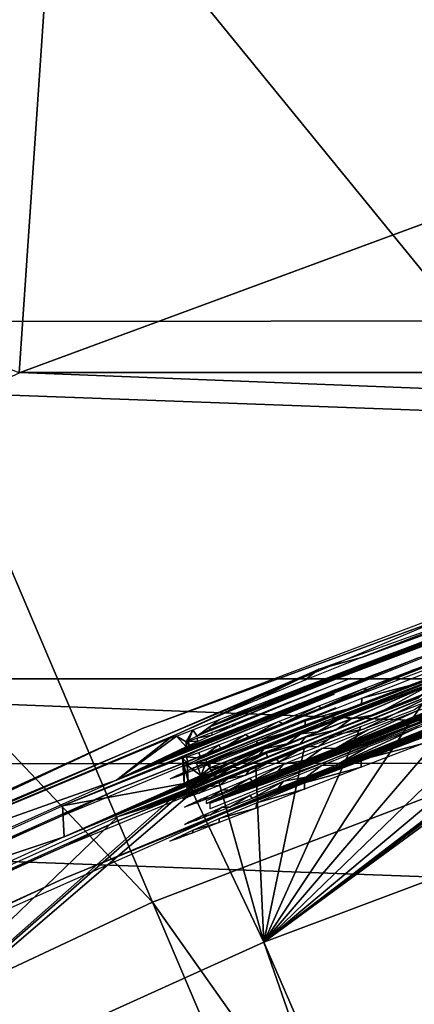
# Model space of a CAD drawing. Header units: millimetres. Extents: x -30.2 to 30.2, y -30.2 to 30.2.
# Tile 86 of 191: x -9.4 to -8.4, y 21.1 to 23.7. Entities that reach past the tile are written whole.
import ezdxf

# ---------------------------------------------------------------- set-up
doc = ezdxf.new("R2010")
doc.units = ezdxf.units.MM
doc.header["$LTSCALE"] = 81.481481
for name, color, linetype in [('1', 7, 'CONTINUOUS'), ('103', 7, 'CONTINUOUS'), ('196', 7, 'CONTINUOUS'), ('197', 7, 'CONTINUOUS'), ('198', 7, 'CONTINUOUS'), ('199', 7, 'CONTINUOUS'), ('2', 7, 'CONTINUOUS'), ('20', 7, 'CONTINUOUS'), ('200', 7, 'CONTINUOUS'), ('201', 7, 'CONTINUOUS'), ('202', 7, 'CONTINUOUS'), ('203', 7, 'CONTINUOUS'), ('27', 7, 'CONTINUOUS'), ('79', 7, 'CONTINUOUS'), ('99', 7, 'CONTINUOUS')]:
    doc.layers.add(name, color=color, linetype=linetype)

msp = doc.modelspace()

# ---------------------------------------------------------------- linework, layer by layer
at = {"layer": '1', "color": 251, "linetype": 'Continuous', "true_color": 0x4c4c4c}
for points in [[(14.524, 22.9109, 4.4), (-12.8019, 23.9135, 4.4), (12.7446, 23.9442, 4.4), (14.524, 22.9109, 4.4)], [(-14.5787, 22.8761, 4.4), (-12.8019, 23.9135, 4.4), (14.524, 22.9109, 4.4), (-14.5787, 22.8761, 4.4)], [(16.218, 21.7441, 4.4), (-14.5787, 22.8761, 4.4), (14.524, 22.9109, 4.4), (16.218, 21.7441, 4.4)], [(-16.271, 21.7042, 4.4), (-14.5787, 22.8761, 4.4), (16.218, 21.7441, 4.4), (-16.271, 21.7042, 4.4)], [(17.8188, 20.4535, 4.4), (-16.271, 21.7042, 4.4), (16.218, 21.7441, 4.4), (17.8188, 20.4535, 4.4)], [(-17.8692, 20.4093, 4.4), (-16.271, 21.7042, 4.4), (17.8188, 20.4535, 4.4), (-17.8692, 20.4093, 4.4)]]:
    msp.add_3dface(points, dxfattribs=at)
at = {"layer": '103', "color": 251, "linetype": 'Continuous', "true_color": 0x4c4c4c}
for points in [[(-8.7767, 21.2401, -212.7), (-7.3595, 21.7718, -212.7), (-5.3212, 13.2656, -221.4064), (-8.7767, 21.2401, -212.7)], [(-10.1559, 20.6163, -212.7), (-8.7767, 21.2401, -212.7), (-5.911, 13.0135, -221.4064), (-10.1559, 20.6163, -212.7)], [(-5.911, 13.0135, -221.4064), (-8.7767, 21.2401, -212.7), (-5.3212, 13.2656, -221.4064), (-5.911, 13.0135, -221.4064)]]:
    msp.add_3dface(points, dxfattribs=at)
at = {"layer": '196', "color": 251, "linetype": 'Continuous', "true_color": 0x4c4c4c}
for points in [[(-8.3538, 21.9291, -145.7391), (-8.5176, 21.867, -145.6346), (-8.5174, 21.8861, -143.6062), (-8.3538, 21.9291, -145.7391)], [(-8.3535, 21.9501, -143.5029), (-8.3538, 21.9291, -145.7391), (-8.5174, 21.8861, -143.6062), (-8.3535, 21.9501, -143.5029)], [(-8.5174, 21.8861, -143.6062), (-8.5176, 21.867, -145.6346), (-8.6671, 21.826, -143.74), (-8.5174, 21.8861, -143.6062)], [(-8.5176, 21.867, -145.6346), (-8.6673, 21.8093, -145.4997), (-8.6671, 21.826, -143.74), (-8.5176, 21.867, -145.6346)], [(-8.6671, 21.826, -143.74), (-8.6673, 21.8093, -145.4997), (-8.7947, 21.7734, -143.8935), (-8.6671, 21.826, -143.74)], [(-8.6673, 21.8093, -145.4997), (-8.795, 21.7596, -145.3452), (-8.7947, 21.7734, -143.8935), (-8.6673, 21.8093, -145.4997)], [(-8.7947, 21.7734, -143.8935), (-8.795, 21.7596, -145.3452), (-8.8927, 21.732, -144.0563), (-8.7947, 21.7734, -143.8935)], [(-8.795, 21.7596, -145.3452), (-8.893, 21.7213, -145.1818), (-8.8927, 21.732, -144.0563), (-8.795, 21.7596, -145.3452)], [(-8.893, 21.7213, -145.1818), (-8.9629, 21.6942, -145.0073), (-8.9627, 21.7016, -144.2302), (-8.893, 21.7213, -145.1818)], [(-8.8927, 21.732, -144.0563), (-8.893, 21.7213, -145.1818), (-8.9627, 21.7016, -144.2302), (-8.8927, 21.732, -144.0563)], [(-8.9629, 21.6942, -145.0073), (-9.0066, 21.6779, -144.8196), (-9.0065, 21.6817, -144.4177), (-8.9629, 21.6942, -145.0073)], [(-8.9627, 21.7016, -144.2302), (-8.9629, 21.6942, -145.0073), (-9.0065, 21.6817, -144.4177), (-8.9627, 21.7016, -144.2302)], [(-9.0066, 21.6779, -144.8196), (-9.024, 21.6725, -144.6187), (-9.0065, 21.6817, -144.4177), (-9.0066, 21.6779, -144.8196)]]:
    msp.add_3dface(points, dxfattribs=at)
at = {"layer": '197', "color": 251, "linetype": 'Continuous', "true_color": 0x4c4c4c}
for points in [[(-8.9281, 21.6076, -155.7038), (-7.8388, 22.0342, -154.8393), (-7.7395, 22.0612, -155.7079), (-8.9281, 21.6076, -155.7038)], [(-7.9379, 21.9989, -154.8081), (-7.8388, 22.0342, -154.8393), (-8.9281, 21.6076, -155.7038), (-7.9379, 21.9989, -154.8081)], [(-8.0262, 21.9673, -154.7595), (-7.9379, 21.9989, -154.8081), (-8.9281, 21.6076, -155.7038), (-8.0262, 21.9673, -154.7595)], [(-8.1052, 21.9389, -154.6911), (-8.0262, 21.9673, -154.7595), (-8.9281, 21.6076, -155.7038), (-8.1052, 21.9389, -154.6911)], [(-8.1701, 21.9156, -154.6096), (-8.1052, 21.9389, -154.6911), (-8.9281, 21.6076, -155.7038), (-8.1701, 21.9156, -154.6096)], [(-8.2159, 21.8993, -154.5215), (-8.1701, 21.9156, -154.6096), (-8.9281, 21.6076, -155.7038), (-8.2159, 21.8993, -154.5215)], [(-8.2443, 21.8895, -154.4243), (-8.2159, 21.8993, -154.5215), (-8.9281, 21.6076, -155.7038), (-8.2443, 21.8895, -154.4243)], [(-8.2556, 21.8863, -154.3179), (-8.2443, 21.8895, -154.4243), (-8.9281, 21.6076, -155.7038), (-8.2556, 21.8863, -154.3179)], [(-8.5846, 21.7535, -154.9429), (-8.2556, 21.8863, -154.3179), (-8.9281, 21.6076, -155.7038), (-8.5846, 21.7535, -154.9429)], [(-8.3698, 21.8534, -153.1835), (-8.2556, 21.8863, -154.3179), (-8.5846, 21.7535, -154.9429), (-8.3698, 21.8534, -153.1835)], [(-8.5013, 21.8019, -153.2627), (-8.3698, 21.8534, -153.1835), (-8.5846, 21.7535, -154.9429), (-8.5013, 21.8019, -153.2627)], [(-8.6232, 21.753, -153.3603), (-8.5013, 21.8019, -153.2627), (-8.5846, 21.7535, -154.9429), (-8.6232, 21.753, -153.3603)], [(-8.7566, 21.6848, -154.9423), (-8.5846, 21.7535, -154.9429), (-8.9281, 21.6076, -155.7038), (-8.7566, 21.6848, -154.9423)], [(-8.7247, 21.7115, -153.4676), (-8.6232, 21.753, -153.3603), (-8.6649, 21.7221, -154.8887), (-8.7247, 21.7115, -153.4676)], [(-8.6649, 21.7221, -154.8887), (-8.6232, 21.753, -153.3603), (-8.5846, 21.7535, -154.9429), (-8.6649, 21.7221, -154.8887)], [(-8.7394, 21.6929, -154.821), (-8.7247, 21.7115, -153.4676), (-8.6649, 21.7221, -154.8887), (-8.7394, 21.6929, -154.821)], [(-8.8135, 21.6744, -153.5929), (-8.7247, 21.7115, -153.4676), (-8.8074, 21.6661, -154.7419), (-8.8135, 21.6744, -153.5929)], [(-8.8074, 21.6661, -154.7419), (-8.7247, 21.7115, -153.4676), (-8.7394, 21.6929, -154.821), (-8.8074, 21.6661, -154.7419)], [(-8.928, 21.6148, -154.9417), (-8.7566, 21.6848, -154.9423), (-8.9281, 21.6076, -155.7038), (-8.928, 21.6148, -154.9417)], [(-8.8882, 21.6426, -153.7337), (-8.8135, 21.6744, -153.5929), (-8.866, 21.6431, -154.6511), (-8.8882, 21.6426, -153.7337)], [(-8.866, 21.6431, -154.6511), (-8.8135, 21.6744, -153.5929), (-8.8074, 21.6661, -154.7419), (-8.866, 21.6431, -154.6511)], [(-8.9421, 21.619, -153.8807), (-8.8882, 21.6426, -153.7337), (-8.9167, 21.6232, -154.5465), (-8.9421, 21.619, -153.8807)], [(-8.9167, 21.6232, -154.5465), (-8.8882, 21.6426, -153.7337), (-8.866, 21.6431, -154.6511), (-8.9167, 21.6232, -154.5465)], [(-8.975, 21.6038, -154.0402), (-8.9421, 21.619, -153.8807), (-8.9544, 21.6086, -154.4374), (-8.975, 21.6038, -154.0402)], [(-8.9544, 21.6086, -154.4374), (-8.9421, 21.619, -153.8807), (-8.9167, 21.6232, -154.5465), (-8.9544, 21.6086, -154.4374)], [(-8.986, 21.5977, -154.2085), (-8.975, 21.6038, -154.0402), (-8.9783, 21.5998, -154.3235), (-8.986, 21.5977, -154.2085)], [(-8.9783, 21.5998, -154.3235), (-8.975, 21.6038, -154.0402), (-8.9544, 21.6086, -154.4374), (-8.9783, 21.5998, -154.3235)]]:
    msp.add_3dface(points, dxfattribs=at)
at = {"layer": '198', "color": 251, "linetype": 'Continuous', "true_color": 0x4c4c4c}
for points in [[(-9.1652, 21.5605, -150.1731), (-8.3002, 21.908, -150.1762), (-8.5892, 21.7892, -150.9422), (-9.1652, 21.5605, -150.1731)], [(-8.5892, 21.7892, -150.9422), (-8.3002, 21.908, -150.1762), (-8.5124, 21.8036, -152.6192), (-8.5892, 21.7892, -150.9422)], [(-8.5124, 21.8036, -152.6192), (-8.3002, 21.908, -150.1762), (-8.3779, 21.8549, -152.6991), (-8.5124, 21.8036, -152.6192)], [(-8.6316, 21.7576, -152.5232), (-8.5892, 21.7892, -150.9422), (-8.5124, 21.8036, -152.6192), (-8.6316, 21.7576, -152.5232)], [(-9.3075, 21.4922, -150.9395), (-9.1652, 21.5605, -150.1731), (-8.5892, 21.7892, -150.9422), (-9.3075, 21.4922, -150.9395)], [(-8.6687, 21.7572, -150.9945), (-8.5892, 21.7892, -150.9422), (-8.6316, 21.7576, -152.5232), (-8.6687, 21.7572, -150.9945)], [(-8.744, 21.7264, -151.0581), (-8.6687, 21.7572, -150.9945), (-8.737, 21.7165, -152.4101), (-8.744, 21.7264, -151.0581)], [(-8.737, 21.7165, -152.4101), (-8.6687, 21.7572, -150.9945), (-8.6316, 21.7576, -152.5232), (-8.737, 21.7165, -152.4101)], [(-8.814, 21.6974, -151.1414), (-8.744, 21.7264, -151.0581), (-8.8241, 21.6824, -152.286), (-8.814, 21.6974, -151.1414)], [(-8.8241, 21.6824, -152.286), (-8.744, 21.7264, -151.0581), (-8.737, 21.7165, -152.4101), (-8.8241, 21.6824, -152.286)], [(-8.8726, 21.6726, -151.2307), (-8.814, 21.6974, -151.1414), (-8.8241, 21.6824, -152.286), (-8.8726, 21.6726, -151.2307)], [(-8.9206, 21.6519, -151.3315), (-8.8726, 21.6726, -151.2307), (-8.894, 21.6552, -152.1498), (-8.9206, 21.6519, -151.3315)], [(-8.894, 21.6552, -152.1498), (-8.8726, 21.6726, -151.2307), (-8.8241, 21.6824, -152.286), (-8.894, 21.6552, -152.1498)], [(-8.9584, 21.6353, -151.4403), (-8.9206, 21.6519, -151.3315), (-8.9474, 21.6346, -151.9978), (-8.9584, 21.6353, -151.4403)], [(-8.9474, 21.6346, -151.9978), (-8.9206, 21.6519, -151.3315), (-8.894, 21.6552, -152.1498), (-8.9474, 21.6346, -151.9978)], [(-8.9907, 21.6197, -151.6737), (-8.9826, 21.6242, -151.5545), (-8.9797, 21.6227, -151.8392), (-8.9907, 21.6197, -151.6737)], [(-8.9826, 21.6242, -151.5545), (-8.9584, 21.6353, -151.4403), (-8.9797, 21.6227, -151.8392), (-8.9826, 21.6242, -151.5545)], [(-8.9797, 21.6227, -151.8392), (-8.9584, 21.6353, -151.4403), (-8.9474, 21.6346, -151.9978), (-8.9797, 21.6227, -151.8392)], [(-10.0156, 21.1789, -150.1697), (-9.1652, 21.5605, -150.1731), (-9.3075, 21.4922, -150.9395), (-10.0156, 21.1789, -150.1697)], [(-10.0157, 21.1715, -150.9367), (-10.0156, 21.1789, -150.1697), (-9.3075, 21.4922, -150.9395), (-10.0157, 21.1715, -150.9367)]]:
    msp.add_3dface(points, dxfattribs=at)
at = {"layer": '199', "color": 251, "linetype": 'Continuous', "true_color": 0x4c4c4c}
for points in [[(-7.8391, 21.9894, -159.6614), (-7.7286, 22.0283, -159.6756), (-8.8745, 21.5842, -160.5163), (-7.8391, 21.9894, -159.6614)], [(-8.8745, 21.5842, -160.5163), (-7.7286, 22.0283, -159.6756), (-7.7123, 22.0262, -160.5203), (-8.8745, 21.5842, -160.5163)], [(-7.9383, 21.954, -159.6301), (-7.8391, 21.9894, -159.6614), (-8.8745, 21.5842, -160.5163), (-7.9383, 21.954, -159.6301)], [(-8.0265, 21.9224, -159.5815), (-7.9383, 21.954, -159.6301), (-8.8745, 21.5842, -160.5163), (-8.0265, 21.9224, -159.5815)], [(-8.1056, 21.8939, -159.5131), (-8.0265, 21.9224, -159.5815), (-8.8745, 21.5842, -160.5163), (-8.1056, 21.8939, -159.5131)], [(-8.1705, 21.8705, -159.4316), (-8.1056, 21.8939, -159.5131), (-8.8745, 21.5842, -160.5163), (-8.1705, 21.8705, -159.4316)], [(-8.2162, 21.8542, -159.3435), (-8.1705, 21.8705, -159.4316), (-8.8745, 21.5842, -160.5163), (-8.2162, 21.8542, -159.3435)], [(-8.2446, 21.8444, -159.2463), (-8.2162, 21.8542, -159.3435), (-8.8745, 21.5842, -160.5163), (-8.2446, 21.8444, -159.2463)], [(-8.256, 21.8411, -159.1399), (-8.2446, 21.8444, -159.2463), (-8.8745, 21.5842, -160.5163), (-8.256, 21.8411, -159.1399)], [(-8.5849, 21.7082, -159.7553), (-8.256, 21.8411, -159.1399), (-8.8745, 21.5842, -160.5163), (-8.5849, 21.7082, -159.7553)], [(-8.3696, 21.8086, -157.9956), (-8.256, 21.8411, -159.1399), (-8.5849, 21.7082, -159.7553), (-8.3696, 21.8086, -157.9956)], [(-8.5015, 21.7567, -158.075), (-8.3696, 21.8086, -157.9956), (-8.5849, 21.7082, -159.7553), (-8.5015, 21.7567, -158.075)], [(-8.6235, 21.7077, -158.1727), (-8.5015, 21.7567, -158.075), (-8.5849, 21.7082, -159.7553), (-8.6235, 21.7077, -158.1727)], [(-9.3033, 21.4102, -159.7526), (-8.5849, 21.7082, -159.7553), (-8.8745, 21.5842, -160.5163), (-9.3033, 21.4102, -159.7526)], [(-8.7242, 21.6665, -158.2788), (-8.6235, 21.7077, -158.1727), (-8.6642, 21.6772, -159.6998), (-8.7242, 21.6665, -158.2788)], [(-8.6642, 21.6772, -159.6998), (-8.6235, 21.7077, -158.1727), (-8.5849, 21.7082, -159.7553), (-8.6642, 21.6772, -159.6998)], [(-8.8124, 21.6296, -158.4026), (-8.7242, 21.6665, -158.2788), (-8.8074, 21.6207, -159.5543), (-8.8124, 21.6296, -158.4026)], [(-8.8074, 21.6207, -159.5543), (-8.7242, 21.6665, -158.2788), (-8.7386, 21.6479, -159.6321), (-8.8074, 21.6207, -159.5543)], [(-8.7386, 21.6479, -159.6321), (-8.7242, 21.6665, -158.2788), (-8.6642, 21.6772, -159.6998), (-8.7386, 21.6479, -159.6321)], [(-8.8867, 21.5979, -158.5419), (-8.8124, 21.6296, -158.4026), (-8.8663, 21.5975, -159.4634), (-8.8867, 21.5979, -158.5419)], [(-8.8663, 21.5975, -159.4634), (-8.8124, 21.6296, -158.4026), (-8.8074, 21.6207, -159.5543), (-8.8663, 21.5975, -159.4634)], [(-8.9418, 21.5737, -158.6916), (-8.8867, 21.5979, -158.5419), (-8.917, 21.5776, -159.3588), (-8.9418, 21.5737, -158.6916)], [(-8.917, 21.5776, -159.3588), (-8.8867, 21.5979, -158.5419), (-8.8663, 21.5975, -159.4634), (-8.917, 21.5776, -159.3588)], [(-10.0115, 21.081, -160.5118), (-9.3033, 21.4102, -159.7526), (-8.8745, 21.5842, -160.5163), (-10.0115, 21.081, -160.5118)], [(-8.9785, 21.5542, -159.1352), (-8.9752, 21.5583, -158.8518), (-8.9548, 21.563, -159.2497), (-8.9785, 21.5542, -159.1352)], [(-8.9752, 21.5583, -158.8518), (-8.9418, 21.5737, -158.6916), (-8.9548, 21.563, -159.2497), (-8.9752, 21.5583, -158.8518)], [(-8.9548, 21.563, -159.2497), (-8.9418, 21.5737, -158.6916), (-8.917, 21.5776, -159.3588), (-8.9548, 21.563, -159.2497)], [(-8.9863, 21.552, -159.0208), (-8.9752, 21.5583, -158.8518), (-8.9785, 21.5542, -159.1352), (-8.9863, 21.552, -159.0208)], [(-10.0114, 21.0884, -159.7497), (-9.3033, 21.4102, -159.7526), (-10.0115, 21.081, -160.5118), (-10.0114, 21.0884, -159.7497)]]:
    msp.add_3dface(points, dxfattribs=at)
at = {"layer": '2', "color": 251, "linetype": 'Continuous', "true_color": 0x4c4c4c}
for points in [[(-7.3255, 28.0204, 6.0125), (-9.3513, 27.4109, 6.0125), (-5.8664, 22.4394, 6.367), (-7.3255, 28.0204, 6.0125)], [(-9.3513, 27.4109, 6.0125), (-11.3272, 26.6552, 6.0125), (-7.4887, 21.9513, 6.367), (-9.3513, 27.4109, 6.0125)], [(-5.8664, 22.4394, 6.367), (-9.3513, 27.4109, 6.0125), (-7.4887, 21.9513, 6.367), (-5.8664, 22.4394, 6.367)], [(-11.3272, 26.6552, 6.0125), (-13.2427, 25.7572, 6.0125), (-9.0711, 21.3461, 6.367), (-11.3272, 26.6552, 6.0125)], [(-7.4887, 21.9513, 6.367), (-11.3272, 26.6552, 6.0125), (-9.0711, 21.3461, 6.367), (-7.4887, 21.9513, 6.367)], [(-9.0711, 21.3461, 6.367), (-13.2427, 25.7572, 6.0125), (-10.6051, 20.627, 6.367), (-9.0711, 21.3461, 6.367)], [(-7.4887, 21.9513, 6.367), (-9.0711, 21.3461, 6.367), (-5.6173, 16.4657, 6.644), (-7.4887, 21.9513, 6.367)], [(-9.0711, 21.3461, 6.367), (-10.6051, 20.627, 6.367), (-6.8042, 16.0117, 6.644), (-9.0711, 21.3461, 6.367)], [(-9.0711, 21.3461, 6.367), (-6.8042, 16.0117, 6.644), (-5.6173, 16.4657, 6.644), (-9.0711, 21.3461, 6.367)]]:
    msp.add_3dface(points, dxfattribs=at)
at = {"layer": '20', "color": 251, "linetype": 'Continuous', "true_color": 0x4c4c4c}
for points in [[(-11.1096, 23.7317, -126.0965), (-9.3302, 24.1155, -136), (-11.0721, 23.5584, -131.0481), (-11.1096, 23.7317, -126.0965)], [(-9.3302, 24.1155, -136), (-11.0345, 23.3849, -136), (-11.0721, 23.5584, -131.0481), (-9.3302, 24.1155, -136)]]:
    msp.add_3dface(points, dxfattribs=at)
at = {"layer": '200', "color": 251, "linetype": 'Continuous', "true_color": 0x4c4c4c}
for points in [[(-8.355, 21.787, -160.8961), (-8.3552, 21.766, -163.1321), (-8.5189, 21.7225, -160.9995), (-8.355, 21.787, -160.8961)], [(-8.3552, 21.766, -163.1321), (-8.5191, 21.7034, -163.0276), (-8.5189, 21.7225, -160.9995), (-8.3552, 21.766, -163.1321)], [(-8.5189, 21.7225, -160.9995), (-8.5191, 21.7034, -163.0276), (-8.6685, 21.662, -161.1333), (-8.5189, 21.7225, -160.9995)], [(-8.5191, 21.7034, -163.0276), (-8.6687, 21.6454, -162.8926), (-8.6685, 21.662, -161.1333), (-8.5191, 21.7034, -163.0276)], [(-8.6687, 21.6454, -162.8926), (-8.7964, 21.5953, -162.7381), (-8.7961, 21.609, -161.2869), (-8.6687, 21.6454, -162.8926)], [(-8.6685, 21.662, -161.1333), (-8.6687, 21.6454, -162.8926), (-8.7961, 21.609, -161.2869), (-8.6685, 21.662, -161.1333)], [(-8.7964, 21.5953, -162.7381), (-8.8943, 21.5567, -162.5747), (-8.8941, 21.5674, -161.4496), (-8.7964, 21.5953, -162.7381)], [(-8.7961, 21.609, -161.2869), (-8.7964, 21.5953, -162.7381), (-8.8941, 21.5674, -161.4496), (-8.7961, 21.609, -161.2869)], [(-8.8941, 21.5674, -161.4496), (-8.8943, 21.5567, -162.5747), (-8.964, 21.5367, -161.6236), (-8.8941, 21.5674, -161.4496)], [(-8.964, 21.5367, -161.6236), (-8.9642, 21.5293, -162.4003), (-9.0077, 21.5167, -161.8109), (-8.964, 21.5367, -161.6236)], [(-8.8943, 21.5567, -162.5747), (-8.9642, 21.5293, -162.4003), (-8.964, 21.5367, -161.6236), (-8.8943, 21.5567, -162.5747)], [(-9.0078, 21.5129, -162.2126), (-9.0252, 21.5075, -162.0118), (-9.0077, 21.5167, -161.8109), (-9.0078, 21.5129, -162.2126)], [(-8.9642, 21.5293, -162.4003), (-9.0078, 21.5129, -162.2126), (-9.0077, 21.5167, -161.8109), (-8.9642, 21.5293, -162.4003)]]:
    msp.add_3dface(points, dxfattribs=at)
at = {"layer": '201', "color": 251, "linetype": 'Continuous', "true_color": 0x4c4c4c}
for points in [[(-8.9184, 21.6084, -156.0397), (-7.7298, 22.0615, -156.0437), (-8.3042, 21.8449, -156.7797), (-8.9184, 21.6084, -156.0397)], [(-8.6122, 21.7174, -157.6184), (-8.9184, 21.6084, -156.0397), (-8.3042, 21.8449, -156.7797), (-8.6122, 21.7174, -157.6184)], [(-8.3042, 21.837, -157.6195), (-8.6122, 21.7174, -157.6184), (-8.3042, 21.8449, -156.7797), (-8.3042, 21.837, -157.6195)], [(-8.9185, 21.5934, -157.6173), (-8.9184, 21.6084, -156.0397), (-8.6122, 21.7174, -157.6184), (-8.9185, 21.5934, -157.6173)]]:
    msp.add_3dface(points, dxfattribs=at)
at = {"layer": '202', "color": 251, "linetype": 'Continuous', "true_color": 0x4c4c4c}
for points in [[(-8.9177, 21.7024, -146.1102), (-7.7314, 22.1527, -146.1142), (-8.7439, 21.766, -146.8487), (-8.9177, 21.7024, -146.1102)], [(-8.7439, 21.766, -146.8487), (-7.7314, 22.1527, -146.1142), (-8.5695, 21.8353, -146.8493), (-8.7439, 21.766, -146.8487)], [(-8.5695, 21.8353, -146.8493), (-7.7314, 22.1527, -146.1142), (-8.2787, 21.9453, -147.05), (-8.5695, 21.8353, -146.8493)], [(-8.3035, 21.9355, -147.0977), (-8.5695, 21.8353, -146.8493), (-8.2787, 21.9453, -147.05), (-8.3035, 21.9355, -147.0977)], [(-8.3254, 21.9265, -147.1771), (-8.5695, 21.8353, -146.8493), (-8.3035, 21.9355, -147.0977), (-8.3254, 21.9265, -147.1771)], [(-8.5454, 21.8314, -148.2716), (-8.5695, 21.8353, -146.8493), (-8.3254, 21.9265, -147.1771), (-8.5454, 21.8314, -148.2716)], [(-8.3325, 21.923, -147.2627), (-8.5454, 21.8314, -148.2716), (-8.3254, 21.9265, -147.1771), (-8.3325, 21.923, -147.2627)], [(-8.4796, 21.8427, -149.808), (-8.5454, 21.8314, -148.2716), (-8.3325, 21.923, -147.2627), (-8.4796, 21.8427, -149.808)], [(-8.3669, 21.8858, -149.8372), (-8.4796, 21.8427, -149.808), (-8.3325, 21.923, -147.2627), (-8.3669, 21.8858, -149.8372)], [(-8.6782, 21.7918, -146.9127), (-8.5695, 21.8353, -146.8493), (-8.6336, 21.7971, -148.2295), (-8.6782, 21.7918, -146.9127)], [(-8.666, 21.7831, -148.3467), (-8.5454, 21.8314, -148.2716), (-8.5847, 21.802, -149.7643), (-8.666, 21.7831, -148.3467)], [(-8.6336, 21.7971, -148.2295), (-8.5695, 21.8353, -146.8493), (-8.5454, 21.8314, -148.2716), (-8.6336, 21.7971, -148.2295)], [(-8.5847, 21.802, -149.7643), (-8.5454, 21.8314, -148.2716), (-8.4796, 21.8427, -149.808), (-8.5847, 21.802, -149.7643)], [(-8.7145, 21.7654, -148.1747), (-8.6782, 21.7918, -146.9127), (-8.6336, 21.7971, -148.2295), (-8.7145, 21.7654, -148.1747)], [(-8.6802, 21.7647, -149.7068), (-8.666, 21.7831, -148.3467), (-8.5847, 21.802, -149.7643), (-8.6802, 21.7647, -149.7068)], [(-8.7756, 21.7519, -146.9986), (-8.6782, 21.7918, -146.9127), (-8.7145, 21.7654, -148.1747), (-8.7756, 21.7519, -146.9986)], [(-8.7705, 21.7404, -148.4435), (-8.666, 21.7831, -148.3467), (-8.6802, 21.7647, -149.7068), (-8.7705, 21.7404, -148.4435)], [(-8.9178, 21.6954, -146.848), (-8.9177, 21.7024, -146.1102), (-8.7439, 21.766, -146.8487), (-8.9178, 21.6954, -146.848)], [(-8.8603, 21.7165, -147.1051), (-8.7756, 21.7519, -146.9986), (-8.8538, 21.7105, -148.027), (-8.8603, 21.7165, -147.1051)], [(-8.8538, 21.7105, -148.027), (-8.7756, 21.7519, -146.9986), (-8.7879, 21.7365, -148.1072), (-8.8538, 21.7105, -148.027)], [(-8.7879, 21.7365, -148.1072), (-8.7756, 21.7519, -146.9986), (-8.7145, 21.7654, -148.1747), (-8.7879, 21.7365, -148.1072)], [(-8.7668, 21.7306, -149.6335), (-8.7705, 21.7404, -148.4435), (-8.6802, 21.7647, -149.7068), (-8.7668, 21.7306, -149.6335)], [(-8.8592, 21.7032, -148.5622), (-8.7705, 21.7404, -148.4435), (-8.8403, 21.7017, -149.5463), (-8.8592, 21.7032, -148.5622)], [(-8.8403, 21.7017, -149.5463), (-8.7705, 21.7404, -148.4435), (-8.7668, 21.7306, -149.6335), (-8.8403, 21.7017, -149.5463)], [(-8.9517, 21.6771, -147.3077), (-8.914, 21.6936, -147.2017), (-8.9126, 21.6874, -147.9226), (-8.9517, 21.6771, -147.3077)], [(-8.914, 21.6936, -147.2017), (-8.8603, 21.7165, -147.1051), (-8.9126, 21.6874, -147.9226), (-8.914, 21.6936, -147.2017)], [(-8.9126, 21.6874, -147.9226), (-8.8603, 21.7165, -147.1051), (-8.8538, 21.7105, -148.027), (-8.9126, 21.6874, -147.9226)], [(-8.912, 21.6807, -148.6636), (-8.8592, 21.7032, -148.5622), (-8.8977, 21.6791, -149.4495), (-8.912, 21.6807, -148.6636)], [(-8.8977, 21.6791, -149.4495), (-8.8592, 21.7032, -148.5622), (-8.8403, 21.7017, -149.5463), (-8.8977, 21.6791, -149.4495)], [(-8.9807, 21.6629, -147.5419), (-8.9738, 21.6669, -147.4217), (-8.9743, 21.6642, -147.6765), (-8.9807, 21.6629, -147.5419)], [(-8.9743, 21.6642, -147.6765), (-8.9738, 21.6669, -147.4217), (-8.9522, 21.6722, -147.8045), (-8.9743, 21.6642, -147.6765)], [(-8.9738, 21.6669, -147.4217), (-8.9517, 21.6771, -147.3077), (-8.9522, 21.6722, -147.8045), (-8.9738, 21.6669, -147.4217)], [(-8.9522, 21.6722, -147.8045), (-8.9517, 21.6771, -147.3077), (-8.9126, 21.6874, -147.9226), (-8.9522, 21.6722, -147.8045)], [(-8.9501, 21.6639, -148.7756), (-8.912, 21.6807, -148.6636), (-8.9461, 21.6604, -149.3178), (-8.9501, 21.6639, -148.7756)], [(-8.9461, 21.6604, -149.3178), (-8.912, 21.6807, -148.6636), (-8.8977, 21.6791, -149.4495), (-8.9461, 21.6604, -149.3178)], [(-8.9808, 21.6488, -149.0225), (-8.9732, 21.6532, -148.8958), (-8.9727, 21.6508, -149.1739), (-8.9808, 21.6488, -149.0225)], [(-8.9732, 21.6532, -148.8958), (-8.9501, 21.6639, -148.7756), (-8.9727, 21.6508, -149.1739), (-8.9732, 21.6532, -148.8958)], [(-8.9727, 21.6508, -149.1739), (-8.9501, 21.6639, -148.7756), (-8.9461, 21.6604, -149.3178), (-8.9727, 21.6508, -149.1739)]]:
    msp.add_3dface(points, dxfattribs=at)
at = {"layer": '203', "color": 251, "linetype": 'Continuous', "true_color": 0x4c4c4c}
for points in [[(-8.6298, 21.8553, -142.1824), (-8.2897, 21.9941, -141.3729), (-7.9285, 22.1194, -142.1847), (-8.6298, 21.8553, -142.1824)], [(-9.1547, 21.6484, -141.3698), (-8.2897, 21.9941, -141.3729), (-8.6298, 21.8553, -142.1824), (-9.1547, 21.6484, -141.3698)], [(-9.3224, 21.5691, -142.1798), (-9.1547, 21.6484, -141.3698), (-8.6298, 21.8553, -142.1824), (-9.3224, 21.5691, -142.1798)], [(-10.0053, 21.2687, -141.3664), (-9.1547, 21.6484, -141.3698), (-9.3224, 21.5691, -142.1798), (-10.0053, 21.2687, -141.3664)], [(-10.0054, 21.2608, -142.1771), (-10.0053, 21.2687, -141.3664), (-9.3224, 21.5691, -142.1798), (-10.0054, 21.2608, -142.1771)]]:
    msp.add_3dface(points, dxfattribs=at)
at = {"layer": '27', "color": 251, "linetype": 'Continuous', "true_color": 0x4c4c4c}
for points in [[(-9.3302, 24.1155, -136), (-7.5832, 24.7206, -136), (-7.6072, 23.4162, -136), (-9.3302, 24.1155, -136)], [(-11.0345, 23.3849, -136), (-9.3302, 24.1155, -136), (-9.423, 22.7463, -136), (-11.0345, 23.3849, -136)], [(-9.423, 22.7463, -136), (-9.3302, 24.1155, -136), (-7.6072, 23.4162, -136), (-9.423, 22.7463, -136)]]:
    msp.add_3dface(points, dxfattribs=at)
at = {"layer": '79', "color": 251, "linetype": 'Continuous', "true_color": 0x4c4c4c}
for points in [[(-7.6088, 23.4155, -120), (9.421, 22.7472, -120), (-9.421, 22.7472, -120), (-7.6088, 23.4155, -120)], [(-9.421, 22.7472, -120), (11.1784, 21.9368, -120), (-11.1784, 21.9368, -120), (-9.421, 22.7472, -120)], [(9.421, 22.7472, -120), (11.1784, 21.9368, -120), (-9.421, 22.7472, -120), (9.421, 22.7472, -120)], [(-11.1784, 21.9368, -120), (12.8633, 20.9934, -120), (-12.8633, 20.9934, -120), (-11.1784, 21.9368, -120)], [(11.1784, 21.9368, -120), (12.8633, 20.9934, -120), (-11.1784, 21.9368, -120), (11.1784, 21.9368, -120)]]:
    msp.add_3dface(points, dxfattribs=at)
at = {"layer": '99', "color": 251, "linetype": 'Continuous', "true_color": 0x4c4c4c}
for points in [[(-7.2201, 22.4657, -142.1878), (-8.5182, 21.993, -143.6071), (-8.6306, 21.9625, -142.1833), (-7.2201, 22.4657, -142.1878)], [(-8.3543, 22.0567, -143.5037), (-8.5182, 21.993, -143.6071), (-7.2201, 22.4657, -142.1878), (-8.3543, 22.0567, -143.5037)], [(-7.5611, 22.3854, -138.7), (-8.2904, 22.1007, -141.3738), (-9.0985, 21.8058, -138.7), (-7.5611, 22.3854, -138.7)], [(-7.7322, 22.2583, -146.1151), (-8.9187, 21.8101, -146.1111), (-7.7624, 22.2499, -145.8908), (-7.7322, 22.2583, -146.1151)], [(-7.7624, 22.2499, -145.8908), (-8.9187, 21.8101, -146.1111), (-7.9776, 22.1739, -145.8666), (-7.7624, 22.2499, -145.8908)], [(-8.929, 21.7153, -155.7047), (-7.7403, 22.1669, -155.7088), (-8.9194, 21.7161, -156.0406), (-8.929, 21.7153, -155.7047)], [(-8.9194, 21.7161, -156.0406), (-7.7403, 22.1669, -155.7088), (-7.7306, 22.1671, -156.0447), (-8.9194, 21.7161, -156.0406)], [(-7.9776, 22.1739, -145.8666), (-8.9187, 21.8101, -146.1111), (-8.1749, 22.1023, -145.8164), (-7.9776, 22.1739, -145.8666)], [(-7.5594, 22.1513, -164.1645), (-7.513, 22.1662, -164.2517), (-8.7767, 21.2401, -212.7), (-7.5594, 22.1513, -164.1645)], [(-8.7767, 21.2401, -212.7), (-7.513, 22.1662, -164.2517), (-7.3595, 21.7718, -212.7), (-8.7767, 21.2401, -212.7)], [(-7.588, 22.1423, -164.0691), (-7.5594, 22.1513, -164.1645), (-8.7767, 21.2401, -212.7), (-7.588, 22.1423, -164.0691)], [(-7.5992, 22.1395, -163.965), (-7.588, 22.1423, -164.0691), (-8.7767, 21.2401, -212.7), (-7.5992, 22.1395, -163.965)], [(-7.7637, 22.0886, -163.284), (-7.5992, 22.1395, -163.965), (-8.7767, 21.2401, -212.7), (-7.7637, 22.0886, -163.284)], [(-8.2904, 22.1007, -141.3738), (-10.0063, 21.3787, -141.3674), (-9.0985, 21.8058, -138.7), (-8.2904, 22.1007, -141.3738)], [(-8.1749, 22.1023, -145.8164), (-8.9187, 21.8101, -146.1111), (-8.3546, 22.0358, -145.7401), (-8.1749, 22.1023, -145.8164)], [(-7.9789, 22.012, -163.2597), (-7.7637, 22.0886, -163.284), (-8.7767, 21.2401, -212.7), (-7.9789, 22.012, -163.2597)], [(-8.3546, 22.0358, -145.7401), (-8.9187, 21.8101, -146.1111), (-8.5185, 21.9739, -145.6356), (-8.3546, 22.0358, -145.7401)], [(-8.3009, 22.0147, -150.1771), (-9.1659, 21.6688, -150.1741), (-8.3678, 21.9925, -149.8381), (-8.3009, 22.0147, -150.1771)], [(-8.1763, 21.9399, -163.2094), (-7.9789, 22.012, -163.2597), (-8.7767, 21.2401, -212.7), (-8.1763, 21.9399, -163.2094)], [(-8.3788, 21.9616, -152.7), (-8.2322, 22.0163, -152.7646), (-8.3707, 21.9601, -153.1844), (-8.3788, 21.9616, -152.7)], [(-8.3678, 21.9925, -149.8381), (-9.1659, 21.6688, -150.1741), (-8.4806, 21.9495, -149.8089), (-8.3678, 21.9925, -149.8381)], [(-8.5182, 21.993, -143.6071), (-8.6679, 21.9332, -143.7408), (-8.6306, 21.9625, -142.1833), (-8.5182, 21.993, -143.6071)], [(-8.6306, 21.9625, -142.1833), (-9.0074, 21.7896, -144.4186), (-10.0064, 21.3709, -142.178), (-8.6306, 21.9625, -142.1833)], [(-8.9636, 21.8094, -144.2311), (-9.0074, 21.7896, -144.4186), (-8.6306, 21.9625, -142.1833), (-8.9636, 21.8094, -144.2311)], [(-8.8936, 21.8397, -144.0571), (-8.9636, 21.8094, -144.2311), (-8.6306, 21.9625, -142.1833), (-8.8936, 21.8397, -144.0571)], [(-8.5185, 21.9739, -145.6356), (-8.9187, 21.8101, -146.1111), (-8.6681, 21.9166, -145.5008), (-8.5185, 21.9739, -145.6356)], [(-8.7956, 21.8808, -143.8943), (-8.8936, 21.8397, -144.0571), (-8.6306, 21.9625, -142.1833), (-8.7956, 21.8808, -143.8943)], [(-8.6679, 21.9332, -143.7408), (-8.7956, 21.8808, -143.8943), (-8.6306, 21.9625, -142.1833), (-8.6679, 21.9332, -143.7408)], [(-8.5134, 21.9105, -152.6201), (-8.3788, 21.9616, -152.7), (-8.5022, 21.9088, -153.2637), (-8.5134, 21.9105, -152.6201)], [(-8.5022, 21.9088, -153.2637), (-8.3788, 21.9616, -152.7), (-8.3707, 21.9601, -153.1844), (-8.5022, 21.9088, -153.2637)], [(-8.4806, 21.9495, -149.8089), (-9.1659, 21.6688, -150.1741), (-8.5856, 21.9091, -149.7652), (-8.4806, 21.9495, -149.8089)], [(-8.3561, 21.8728, -163.1331), (-8.1763, 21.9399, -163.2094), (-8.7767, 21.2401, -212.7), (-8.3561, 21.8728, -163.1331)], [(-8.5705, 21.9423, -146.8502), (-8.6791, 21.899, -146.9136), (-8.7449, 21.8734, -146.8496), (-8.5705, 21.9423, -146.8502)], [(-8.5464, 21.9384, -148.2726), (-8.6669, 21.8904, -148.3476), (-8.6346, 21.9042, -148.2305), (-8.5464, 21.9384, -148.2726)], [(-8.3052, 21.9436, -157.6204), (-8.5025, 21.8637, -158.0759), (-8.6132, 21.8246, -157.6193), (-8.3052, 21.9436, -157.6204)], [(-8.3705, 21.9153, -157.9965), (-8.5025, 21.8637, -158.0759), (-8.3052, 21.9436, -157.6204), (-8.3705, 21.9153, -157.9965)], [(-8.5856, 21.9091, -149.7652), (-9.1659, 21.6688, -150.1741), (-8.6811, 21.8719, -149.7078), (-8.5856, 21.9091, -149.7652)], [(-9.162, 21.5725, -160.5162), (-8.297, 21.9197, -160.5193), (-8.797, 21.7166, -161.2877), (-9.162, 21.5725, -160.5162)], [(-8.6681, 21.9166, -145.5008), (-8.9187, 21.8101, -146.1111), (-8.7958, 21.8671, -145.3463), (-8.6681, 21.9166, -145.5008)], [(-8.797, 21.7166, -161.2877), (-8.297, 21.9197, -160.5193), (-8.6693, 21.7693, -161.1341), (-8.797, 21.7166, -161.2877)], [(-8.6346, 21.9042, -148.2305), (-8.6669, 21.8904, -148.3476), (-8.7154, 21.8727, -148.1757), (-8.6346, 21.9042, -148.2305)], [(-8.6693, 21.7693, -161.1341), (-8.297, 21.9197, -160.5193), (-8.5197, 21.8296, -161.0004), (-8.6693, 21.7693, -161.1341)], [(-8.6325, 21.8647, -152.5241), (-8.5134, 21.9105, -152.6201), (-8.6241, 21.8602, -153.3613), (-8.6325, 21.8647, -152.5241)], [(-8.6241, 21.8602, -153.3613), (-8.5134, 21.9105, -152.6201), (-8.5022, 21.9088, -153.2637), (-8.6241, 21.8602, -153.3613)], [(-8.5197, 21.8296, -161.0004), (-8.297, 21.9197, -160.5193), (-8.3558, 21.8938, -160.897), (-8.5197, 21.8296, -161.0004)], [(-8.5901, 21.8963, -150.9431), (-8.6697, 21.8644, -150.9955), (-9.3084, 21.6007, -150.9405), (-8.5901, 21.8963, -150.9431)], [(-8.7449, 21.8734, -146.8496), (-8.9149, 21.8013, -147.2026), (-8.9187, 21.8031, -146.849), (-8.7449, 21.8734, -146.8496)], [(-8.8612, 21.8241, -147.1061), (-8.9149, 21.8013, -147.2026), (-8.7449, 21.8734, -146.8496), (-8.8612, 21.8241, -147.1061)], [(-8.7766, 21.8593, -146.9995), (-8.8612, 21.8241, -147.1061), (-8.7449, 21.8734, -146.8496), (-8.7766, 21.8593, -146.9995)], [(-8.6791, 21.899, -146.9136), (-8.7766, 21.8593, -146.9995), (-8.7449, 21.8734, -146.8496), (-8.6791, 21.899, -146.9136)], [(-8.6669, 21.8904, -148.3476), (-8.7714, 21.8478, -148.4444), (-8.7154, 21.8727, -148.1757), (-8.6669, 21.8904, -148.3476)], [(-8.6697, 21.8644, -150.9955), (-8.7449, 21.8338, -151.0591), (-9.3084, 21.6007, -150.9405), (-8.6697, 21.8644, -150.9955)], [(-8.6811, 21.8719, -149.7078), (-9.1659, 21.6688, -150.1741), (-8.7678, 21.838, -149.6344), (-8.6811, 21.8719, -149.7078)], [(-8.7958, 21.8671, -145.3463), (-8.9187, 21.8101, -146.1111), (-8.8938, 21.829, -145.1829), (-8.7958, 21.8671, -145.3463)], [(-8.7714, 21.8478, -148.4444), (-8.8601, 21.8108, -148.5631), (-8.7888, 21.8439, -148.1082), (-8.7714, 21.8478, -148.4444)], [(-8.7154, 21.8727, -148.1757), (-8.7714, 21.8478, -148.4444), (-8.7888, 21.8439, -148.1082), (-8.7154, 21.8727, -148.1757)], [(-8.5199, 21.8105, -163.0286), (-8.3561, 21.8728, -163.1331), (-8.7767, 21.2401, -212.7), (-8.5199, 21.8105, -163.0286)], [(-8.5855, 21.8606, -154.9439), (-8.7575, 21.7922, -154.9433), (-8.6659, 21.8293, -154.8897), (-8.5855, 21.8606, -154.9439)], [(-8.7379, 21.8239, -152.411), (-8.6325, 21.8647, -152.5241), (-8.7257, 21.8189, -153.4686), (-8.7379, 21.8239, -152.411)], [(-8.7257, 21.8189, -153.4686), (-8.6325, 21.8647, -152.5241), (-8.6241, 21.8602, -153.3613), (-8.7257, 21.8189, -153.4686)], [(-8.5025, 21.8637, -158.0759), (-8.6245, 21.8149, -158.1736), (-8.6132, 21.8246, -157.6193), (-8.5025, 21.8637, -158.0759)], [(-8.7449, 21.8338, -151.0591), (-8.8149, 21.8049, -151.1423), (-9.3084, 21.6007, -150.9405), (-8.7449, 21.8338, -151.0591)], [(-8.7678, 21.838, -149.6344), (-9.1659, 21.6688, -150.1741), (-8.8412, 21.8092, -149.5473), (-8.7678, 21.838, -149.6344)], [(-8.8938, 21.829, -145.1829), (-8.9526, 21.7849, -147.3087), (-8.9638, 21.802, -145.0084), (-8.8938, 21.829, -145.1829)], [(-8.9187, 21.8101, -146.1111), (-8.9526, 21.7849, -147.3087), (-8.8938, 21.829, -145.1829), (-8.9187, 21.8101, -146.1111)], [(-8.6132, 21.8246, -157.6193), (-8.8876, 21.7056, -158.5429), (-8.9195, 21.7012, -157.6182), (-8.6132, 21.8246, -157.6193)], [(-8.8134, 21.7371, -158.4035), (-8.8876, 21.7056, -158.5429), (-8.6132, 21.8246, -157.6193), (-8.8134, 21.7371, -158.4035)], [(-8.7888, 21.8439, -148.1082), (-8.8601, 21.8108, -148.5631), (-8.8548, 21.818, -148.0279), (-8.7888, 21.8439, -148.1082)], [(-8.8251, 21.79, -152.287), (-8.7379, 21.8239, -152.411), (-8.8145, 21.782, -153.5938), (-8.8251, 21.79, -152.287)], [(-8.8145, 21.782, -153.5938), (-8.7379, 21.8239, -152.411), (-8.7257, 21.8189, -153.4686), (-8.8145, 21.782, -153.5938)], [(-8.7251, 21.7739, -158.2797), (-8.8134, 21.7371, -158.4035), (-8.6132, 21.8246, -157.6193), (-8.7251, 21.7739, -158.2797)], [(-8.6659, 21.8293, -154.8897), (-8.7575, 21.7922, -154.9433), (-8.7403, 21.8003, -154.822), (-8.6659, 21.8293, -154.8897)], [(-8.6245, 21.8149, -158.1736), (-8.7251, 21.7739, -158.2797), (-8.6132, 21.8246, -157.6193), (-8.6245, 21.8149, -158.1736)], [(-9.0985, 21.8058, -138.7), (-10.0063, 21.3787, -141.3674), (-10.5921, 21.1207, -138.7), (-9.0985, 21.8058, -138.7)], [(-8.8149, 21.8049, -151.1423), (-8.8735, 21.7802, -151.2317), (-9.3084, 21.6007, -150.9405), (-8.8149, 21.8049, -151.1423)], [(-8.5859, 21.8153, -159.7562), (-9.3042, 21.5187, -159.7535), (-8.6651, 21.7845, -159.7007), (-8.5859, 21.8153, -159.7562)], [(-8.8412, 21.8092, -149.5473), (-9.1659, 21.6688, -150.1741), (-8.8986, 21.7868, -149.4504), (-8.8412, 21.8092, -149.5473)], [(-8.9638, 21.802, -145.0084), (-8.9816, 21.7707, -147.5429), (-9.0075, 21.7857, -144.8206), (-8.9638, 21.802, -145.0084)], [(-8.9748, 21.7747, -147.4226), (-8.9816, 21.7707, -147.5429), (-8.9638, 21.802, -145.0084), (-8.9748, 21.7747, -147.4226)], [(-8.9526, 21.7849, -147.3087), (-8.9748, 21.7747, -147.4226), (-8.9638, 21.802, -145.0084), (-8.9526, 21.7849, -147.3087)], [(-8.9136, 21.7951, -147.9235), (-8.9129, 21.7884, -148.6646), (-8.9531, 21.78, -147.8055), (-8.9136, 21.7951, -147.9235)], [(-8.9187, 21.8031, -146.849), (-8.9526, 21.7849, -147.3087), (-8.9187, 21.8101, -146.1111), (-8.9187, 21.8031, -146.849)], [(-8.9149, 21.8013, -147.2026), (-8.9526, 21.7849, -147.3087), (-8.9187, 21.8031, -146.849), (-8.9149, 21.8013, -147.2026)], [(-8.8548, 21.818, -148.0279), (-8.8601, 21.8108, -148.5631), (-8.9136, 21.7951, -147.9235), (-8.8548, 21.818, -148.0279)], [(-8.8601, 21.8108, -148.5631), (-8.9129, 21.7884, -148.6646), (-8.9136, 21.7951, -147.9235), (-8.8601, 21.8108, -148.5631)], [(-8.7403, 21.8003, -154.822), (-8.7575, 21.7922, -154.9433), (-8.8083, 21.7736, -154.7429), (-8.7403, 21.8003, -154.822)], [(-8.6696, 21.7527, -162.8937), (-8.5199, 21.8105, -163.0286), (-8.7767, 21.2401, -212.7), (-8.6696, 21.7527, -162.8937)], [(-9.0074, 21.7896, -144.4186), (-9.025, 21.7804, -144.6196), (-10.0064, 21.3709, -142.178), (-9.0074, 21.7896, -144.4186)], [(-9.025, 21.7804, -144.6196), (-9.1659, 21.6688, -150.1741), (-10.0064, 21.3709, -142.178), (-9.025, 21.7804, -144.6196)], [(-8.8735, 21.7802, -151.2317), (-8.9215, 21.7597, -151.3324), (-9.3084, 21.6007, -150.9405), (-8.8735, 21.7802, -151.2317)], [(-8.6651, 21.7845, -159.7007), (-9.3042, 21.5187, -159.7535), (-8.7395, 21.7554, -159.6331), (-8.6651, 21.7845, -159.7007)], [(-8.8986, 21.7868, -149.4504), (-9.1659, 21.6688, -150.1741), (-8.947, 21.7682, -149.3187), (-8.8986, 21.7868, -149.4504)], [(-8.9818, 21.7567, -149.0234), (-9.1659, 21.6688, -150.1741), (-9.0075, 21.7857, -144.8206), (-8.9818, 21.7567, -149.0234)], [(-9.1659, 21.6688, -150.1741), (-9.025, 21.7804, -144.6196), (-9.0075, 21.7857, -144.8206), (-9.1659, 21.6688, -150.1741)], [(-8.9816, 21.7707, -147.5429), (-8.9818, 21.7567, -149.0234), (-9.0075, 21.7857, -144.8206), (-8.9816, 21.7707, -147.5429)], [(-8.9742, 21.761, -148.8968), (-8.9818, 21.7567, -149.0234), (-8.9816, 21.7707, -147.5429), (-8.9742, 21.761, -148.8968)], [(-8.9753, 21.7721, -147.6774), (-8.9742, 21.761, -148.8968), (-8.9816, 21.7707, -147.5429), (-8.9753, 21.7721, -147.6774)], [(-8.9531, 21.78, -147.8055), (-8.9511, 21.7716, -148.7765), (-8.9753, 21.7721, -147.6774), (-8.9531, 21.78, -147.8055)], [(-8.9511, 21.7716, -148.7765), (-8.9742, 21.761, -148.8968), (-8.9753, 21.7721, -147.6774), (-8.9511, 21.7716, -148.7765)], [(-8.9129, 21.7884, -148.6646), (-8.9511, 21.7716, -148.7765), (-8.9531, 21.78, -147.8055), (-8.9129, 21.7884, -148.6646)], [(-8.7575, 21.7922, -154.9433), (-8.929, 21.7226, -154.9426), (-8.8083, 21.7736, -154.7429), (-8.7575, 21.7922, -154.9433)], [(-8.8083, 21.7736, -154.7429), (-8.929, 21.7226, -154.9426), (-8.8669, 21.7507, -154.6521), (-8.8083, 21.7736, -154.7429)], [(-8.8949, 21.7628, -152.1507), (-8.8251, 21.79, -152.287), (-8.8891, 21.7503, -153.7346), (-8.8949, 21.7628, -152.1507)], [(-8.8891, 21.7503, -153.7346), (-8.8251, 21.79, -152.287), (-8.8145, 21.782, -153.5938), (-8.8891, 21.7503, -153.7346)], [(-8.9215, 21.7597, -151.3324), (-8.9593, 21.7431, -151.4413), (-9.3084, 21.6007, -150.9405), (-8.9215, 21.7597, -151.3324)], [(-8.9593, 21.7431, -151.4413), (-8.9836, 21.732, -151.5554), (-9.3084, 21.6007, -150.9405), (-8.9593, 21.7431, -151.4413)], [(-8.7395, 21.7554, -159.6331), (-9.3042, 21.5187, -159.7535), (-8.8084, 21.7283, -159.5552), (-8.7395, 21.7554, -159.6331)], [(-8.947, 21.7682, -149.3187), (-9.1659, 21.6688, -150.1741), (-8.9737, 21.7586, -149.1748), (-8.947, 21.7682, -149.3187)], [(-8.9737, 21.7586, -149.1748), (-9.1659, 21.6688, -150.1741), (-8.9818, 21.7567, -149.0234), (-8.9737, 21.7586, -149.1748)], [(-8.9483, 21.7424, -151.9988), (-8.8949, 21.7628, -152.1507), (-8.943, 21.7268, -153.8816), (-8.9483, 21.7424, -151.9988)], [(-8.943, 21.7268, -153.8816), (-8.8949, 21.7628, -152.1507), (-8.8891, 21.7503, -153.7346), (-8.943, 21.7268, -153.8816)], [(-8.8669, 21.7507, -154.6521), (-8.929, 21.7226, -154.9426), (-8.9176, 21.7309, -154.5475), (-8.8669, 21.7507, -154.6521)], [(-8.7972, 21.7028, -162.7392), (-8.6696, 21.7527, -162.8937), (-8.7767, 21.2401, -212.7), (-8.7972, 21.7028, -162.7392)], [(-8.9836, 21.732, -151.5554), (-8.9916, 21.7276, -151.6746), (-9.3084, 21.6007, -150.9405), (-8.9836, 21.732, -151.5554)], [(-9.3084, 21.6007, -150.9405), (-8.9916, 21.7276, -151.6746), (-8.9873, 21.66, -159.0218), (-9.3084, 21.6007, -150.9405)], [(-8.8084, 21.7283, -159.5552), (-9.3042, 21.5187, -159.7535), (-8.8672, 21.7052, -159.4644), (-8.8084, 21.7283, -159.5552)], [(-8.9916, 21.7276, -151.6746), (-8.9807, 21.7305, -151.8401), (-8.976, 21.7117, -154.0411), (-8.9916, 21.7276, -151.6746)], [(-8.9869, 21.7056, -154.2095), (-8.9916, 21.7276, -151.6746), (-8.976, 21.7117, -154.0411), (-8.9869, 21.7056, -154.2095)], [(-8.9916, 21.7276, -151.6746), (-8.9869, 21.7056, -154.2095), (-8.9873, 21.66, -159.0218), (-8.9916, 21.7276, -151.6746)], [(-8.9807, 21.7305, -151.8401), (-8.9483, 21.7424, -151.9988), (-8.943, 21.7268, -153.8816), (-8.9807, 21.7305, -151.8401)], [(-8.976, 21.7117, -154.0411), (-8.9807, 21.7305, -151.8401), (-8.943, 21.7268, -153.8816), (-8.976, 21.7117, -154.0411)], [(-8.9176, 21.7309, -154.5475), (-8.929, 21.7226, -154.9426), (-8.9554, 21.7164, -154.4383), (-8.9176, 21.7309, -154.5475)], [(-8.929, 21.7226, -154.9426), (-8.929, 21.7153, -155.7047), (-8.9554, 21.7164, -154.4383), (-8.929, 21.7226, -154.9426)], [(-8.8672, 21.7052, -159.4644), (-9.3042, 21.5187, -159.7535), (-8.918, 21.6854, -159.3598), (-8.8672, 21.7052, -159.4644)], [(-8.895, 21.6751, -161.4504), (-9.162, 21.5725, -160.5162), (-8.797, 21.7166, -161.2877), (-8.895, 21.6751, -161.4504)], [(-8.9873, 21.66, -159.0218), (-8.9869, 21.7056, -154.2095), (-8.9762, 21.6662, -158.8527), (-8.9873, 21.66, -159.0218)], [(-8.9869, 21.7056, -154.2095), (-8.9792, 21.7077, -154.3245), (-8.9762, 21.6662, -158.8527), (-8.9869, 21.7056, -154.2095)], [(-8.9792, 21.7077, -154.3245), (-8.9554, 21.7164, -154.4383), (-8.9428, 21.6815, -158.6926), (-8.9792, 21.7077, -154.3245)], [(-8.9762, 21.6662, -158.8527), (-8.9792, 21.7077, -154.3245), (-8.9428, 21.6815, -158.6926), (-8.9762, 21.6662, -158.8527)], [(-8.9554, 21.7164, -154.4383), (-8.929, 21.7153, -155.7047), (-8.9428, 21.6815, -158.6926), (-8.9554, 21.7164, -154.4383)], [(-8.9428, 21.6815, -158.6926), (-8.929, 21.7153, -155.7047), (-8.9195, 21.7012, -157.6182), (-8.9428, 21.6815, -158.6926)], [(-8.8876, 21.7056, -158.5429), (-8.9428, 21.6815, -158.6926), (-8.9195, 21.7012, -157.6182), (-8.8876, 21.7056, -158.5429)], [(-8.9195, 21.7012, -157.6182), (-8.929, 21.7153, -155.7047), (-8.9194, 21.7161, -156.0406), (-8.9195, 21.7012, -157.6182)], [(-8.8952, 21.6644, -162.5757), (-8.7972, 21.7028, -162.7392), (-8.7767, 21.2401, -212.7), (-8.8952, 21.6644, -162.5757)], [(-9.1659, 21.6688, -150.1741), (-10.0166, 21.289, -150.1707), (-10.0064, 21.3709, -142.178), (-9.1659, 21.6688, -150.1741)], [(-8.918, 21.6854, -159.3598), (-9.3042, 21.5187, -159.7535), (-8.9557, 21.6709, -159.2506), (-8.918, 21.6854, -159.3598)], [(-8.9557, 21.6709, -159.2506), (-9.3042, 21.5187, -159.7535), (-8.9794, 21.6621, -159.1362), (-8.9557, 21.6709, -159.2506)], [(-8.9649, 21.6446, -161.6244), (-9.162, 21.5725, -160.5162), (-8.895, 21.6751, -161.4504), (-8.9649, 21.6446, -161.6244)], [(-9.3042, 21.5187, -159.7535), (-9.3084, 21.6007, -150.9405), (-8.9873, 21.66, -159.0218), (-9.3042, 21.5187, -159.7535)], [(-8.9794, 21.6621, -159.1362), (-9.3042, 21.5187, -159.7535), (-8.9873, 21.66, -159.0218), (-8.9794, 21.6621, -159.1362)], [(-9.0086, 21.6247, -161.8118), (-9.162, 21.5725, -160.5162), (-8.9649, 21.6446, -161.6244), (-9.0086, 21.6247, -161.8118)], [(-8.9651, 21.6372, -162.4013), (-8.8952, 21.6644, -162.5757), (-8.7767, 21.2401, -212.7), (-8.9651, 21.6372, -162.4013)], [(-9.0087, 21.6209, -162.2136), (-8.9651, 21.6372, -162.4013), (-10.1559, 20.6163, -212.7), (-9.0087, 21.6209, -162.2136)], [(-10.1559, 20.6163, -212.7), (-8.9651, 21.6372, -162.4013), (-8.7767, 21.2401, -212.7), (-10.1559, 20.6163, -212.7)], [(-9.0262, 21.6155, -162.0127), (-9.0087, 21.6209, -162.2136), (-10.1559, 20.6163, -212.7), (-9.0262, 21.6155, -162.0127)], [(-9.162, 21.5725, -160.5162), (-9.0262, 21.6155, -162.0127), (-10.1559, 20.6163, -212.7), (-9.162, 21.5725, -160.5162)], [(-9.0262, 21.6155, -162.0127), (-9.162, 21.5725, -160.5162), (-9.0086, 21.6247, -161.8118), (-9.0262, 21.6155, -162.0127)], [(-10.0166, 21.2816, -150.9376), (-9.3084, 21.6007, -150.9405), (-9.3042, 21.5187, -159.7535), (-10.0166, 21.2816, -150.9376)], [(-10.0124, 21.1912, -160.5128), (-9.162, 21.5725, -160.5162), (-10.1559, 20.6163, -212.7), (-10.0124, 21.1912, -160.5128)], [(-10.0124, 21.1986, -159.7507), (-10.0166, 21.2816, -150.9376), (-9.3042, 21.5187, -159.7535), (-10.0124, 21.1986, -159.7507)]]:
    msp.add_3dface(points, dxfattribs=at)

doc.saveas('drawing.dxf')
